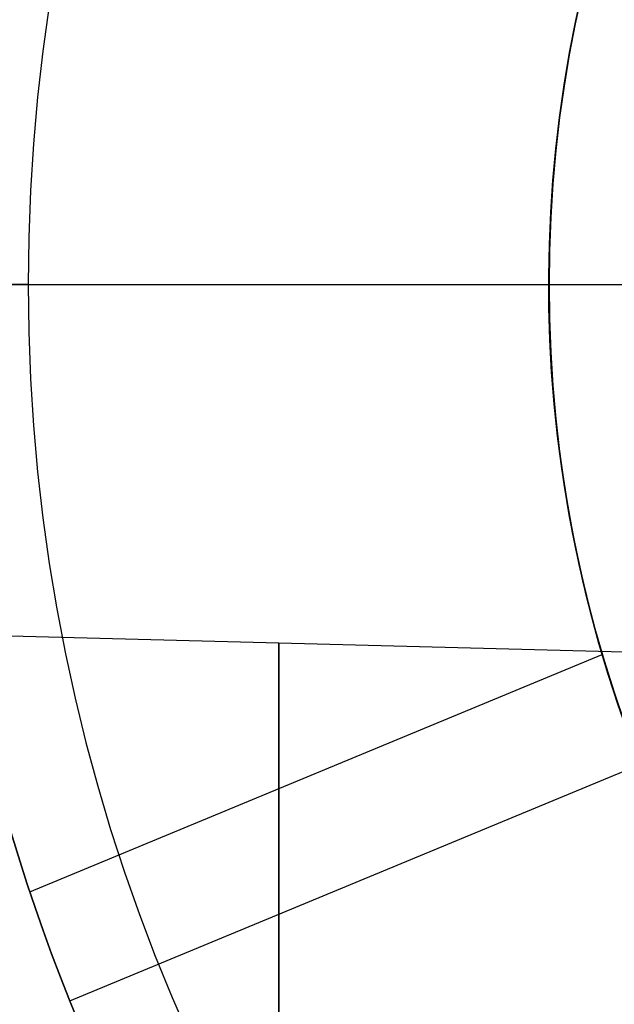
# Model space of a CAD drawing. Header units: millimetres. Extents: x 0 to 290, y -65 to 65.
# Tile 17 of 256: x 206.414 to 207.185, y -34.133 to -32.857. Entities that reach past the tile are written whole.
import ezdxf

# ---------------------------------------------------------------- set-up
doc = ezdxf.new("R2010")
doc.units = ezdxf.units.MM
doc.layers.add('Layer 01', color=7, linetype='Continuous', true_color=0x000000)

# ---------------------------------------------------------------- blocks, each defined once
blk = doc.blocks.new('Block 01')
at = {"layer": 'Layer 01'}
for p, q in [((206.05, -33.2, -91.7), (207.3, -33.2, -91.7)), ((206.425, -33.2, -94.7), (207.3566, -33.2, -94.7)), ((210, -33.75, 57.0526), (203.5, -33.5798, 57.0526))]:
    blk.add_line(p, q, dxfattribs=at)
for centre, radius, start, end in [((208.8, -33.2, -94.325), 2.75, 360, 180), ((208.8, -33.2, -94.7), 2.375, 360, 180), ((208.8, -33.2, -91.7), 2.75, 180, 0), ((208.8, -33.2, -94.325), 2.75, 180, 360), ((208.8, -33.2, -94.7), 2.375, 180, 360), ((208.8, -33.2, -94.7), 2.375, 180, 360), ((208.5, -33.4296, -65.9557), 4, 180, 271)]:
    blk.add_arc(centre, radius, start, end, dxfattribs=at)
at = {"layer": 'Layer 01', "extrusion": (-2.58379e-15, 2.55669e-15, -1)}
blk.add_arc((-208.8, -33.2, 91.7), 2.75, 0, 180, dxfattribs=at)
at = {"layer": 'Layer 01', "extrusion": (0, 0, -1)}
for start, end in [(0, 180), (180, 0)]:
    blk.add_arc((-208.8, -33.2, 93.0125), 2.75, start, end, dxfattribs=at)
at = {"layer": 'Layer 01', "extrusion": (0, 1, 0)}
blk.add_arc((-206.425, -94.325, -33.2), 0.375, 270, 0, dxfattribs=at)
at = {"layer": 'Layer 01', "extrusion": (-5.15142e-18, 1.42078e-14, -1)}
blk.add_arc((-208.5, -33.4296, 67), 4, 269, 0, dxfattribs=at)
at = {"layer": 'Layer 01', "extrusion": (-1, 0, 0)}
blk.add_arc((37, 57.0526, -206.75), 3.3351, 90, 270, dxfattribs=at)
at = {"layer": 'Layer 01'}
blk.add_rational_spline([(208.5698, -37.429, -64.9115), (206.1945, -37.4704, -64.953), (204.5, -35.8053, -64.9825), (204.5, -33.4296, -64.9825)], [1, 0.8006061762, 0.8006061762, 1], degree=3, dxfattribs=at)

msp = doc.modelspace()

# ---------------------------------------------------------------- linework, layer by layer
at = {"layer": 'Layer 01'}
for p, q in [((207.1, -33.2, -67), (207.1, -33.2, -87)), ((206.4271, -33.9871, -90.9), (207.169, -33.6795, -90.9)), ((206.4789, -34.1287, -91.7), (207.218, -33.8222, -91.7))]:
    msp.add_line(p, q, dxfattribs=at)
for centre, radius, start, end in [((223.5, -18.5, -68.4), 16.8, 90, 270), ((223.5, -18.5, -87), 16.8, 90, 270), ((223.5, -18.5, -67.7), 16.8, 90, 270), ((208.8, -33.2, -91.7), 2.5, 22.5227, 202.5227), ((208.8, -33.2, -67), 1.7, 90, 270), ((208.8, -33.2, -87), 1.7, 90, 270), ((208.8, -33.2, -91.7), 1.7, 22.5227, 202.5227), ((208.55, -33.45, -90.9), 4, 180, 270), ((208.55, -33.45, -88.95), 4, 180, 270)]:
    msp.add_arc(centre, radius, start, end, dxfattribs=at)
at = {"layer": 'Layer 01', "extrusion": (-3.9443e-31, 2.53765e-15, -1)}
for centre in [(-223.5, -18.5, 67), (-223.5, -18.5, 85.6)]:
    msp.add_arc(centre, 16.8, 270, 90, dxfattribs=at)
at = {"layer": 'Layer 01', "extrusion": (0, 0, -1)}
for centre, radius, start, end in [((-223.5, -18.5, 86.3), 16.8, 270, 90), ((-208.8, -33.2, 91.3), 2.5, 337.4773, 157.4773), ((-208.8, -33.2, 91.3), 1.7, 337.4773, 157.4773), ((-208.8, -33.2, 77), 1.7, 270, 90), ((-208.5, -33.5, 77), 4, 270, 0)]:
    msp.add_arc(centre, radius, start, end, dxfattribs=at)
at = {"layer": 'Layer 01', "extrusion": (-3.53003e-15, 1.09286e-15, -1)}
msp.add_arc((-208.8, -33.2, 90.9), 2.5, 337.4773, 157.4773, dxfattribs=at)
at = {"layer": 'Layer 01', "extrusion": (-4.76551e-15, 5.80538e-16, -1)}
msp.add_arc((-208.8, -33.2, 90.9), 1.7, 337.4773, 157.4773, dxfattribs=at)
at = {"layer": 'Layer 01', "extrusion": (0, 3.55271e-15, -1)}
msp.add_arc((-208.55, -33.45, 87), 4, 270, 0, dxfattribs=at)
at = {"layer": 'Layer 01', "extrusion": (3.55271e-15, 3.55271e-15, -1)}
for centre in [(-208.5, -33.5, 87), (-208.5, -33.5, 67)]:
    msp.add_arc(centre, 4, 270, 0, dxfattribs=at)

# ---------------------------------------------------------------- block references
at = {"layer": 'Layer 01'}
msp.add_blockref('Block 01', (0, 0), dxfattribs=at)

doc.saveas('drawing.dxf')
